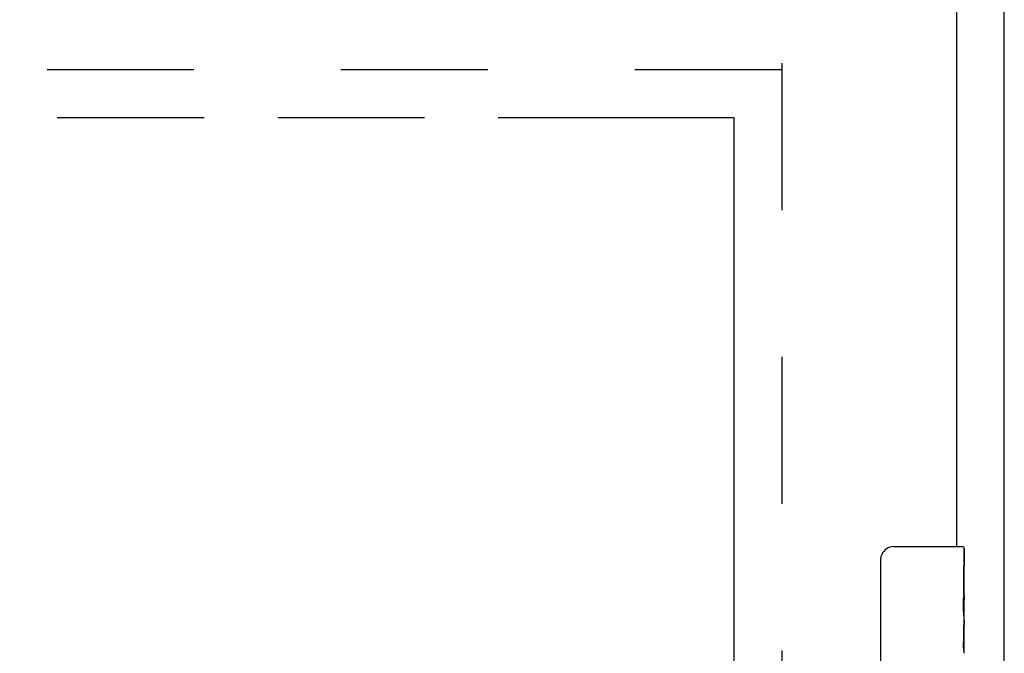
# Model space of a CAD drawing. Header units: inches. Extents: x 0 to 210, y 0 to 136.
# Tile 83 of 93: x 89.76 to 97.5, y 90.49 to 95.47. Entities that reach past the tile are written whole.
import ezdxf

# ---------------------------------------------------------------- set-up
doc = ezdxf.new("R2010")
doc.units = ezdxf.units.IN
doc.header["$LTSCALE"] = 11.549409
doc.header["$MEASUREMENT"] = 0
doc.linetypes.add('HIDDEN', pattern=[0.2, 0.1, -0.1])
doc.linetypes.add('PHANTOM', pattern=[0.8, 0.45, -0.05, 0.1, -0.05, 0.1, -0.05])
doc.layers.get('0').update_dxf_attribs({"linetype": 'CONTINUOUS'})
for name, color, linetype in [('02___PRT_ALL_AXES', 7, 'CONTINUOUS'), ('AVAILABLE_DOOR_SPACE', 7, 'CONTINUOUS'), ('DEFAULT_2', 8, 'HIDDEN')]:
    doc.layers.add(name, color=color, linetype=linetype)

msp = doc.modelspace()

# ---------------------------------------------------------------- linework, layer by layer
at = {"color": 3, "linetype": 'Continuous'}
for p, q in [((97.4983, 36.6789), (97.4983, 101.2765)), ((97.1233, 95.7209), (97.1233, 91.3249))]:
    msp.add_line(p, q, dxfattribs=at)
at = {"color": 7, "linetype": 'Continuous'}
for p, q in [((96.6283, 91.3249), (97.1683, 91.3249)), ((97.1833, 91.3099), (97.1833, 91.1707)), ((96.5284, 90.4249), (96.5284, 91.2249)), ((97.1833, 90.9403), (97.1833, 90.909)), ((97.1833, 90.7434), (97.1833, 90.7097))]:
    msp.add_line(p, q, dxfattribs=at)
msp.add_lwpolyline([(96.5284, 91.2249), (96.5286, 91.2312), (96.5292, 91.2374), (96.5301, 91.2435), (96.5314, 91.2495), (96.5331, 91.2554), (96.5351, 91.2611)], dxfattribs=at)
for centre, radius, start, end in [((96.6283, 91.2249), 0.1, 90, 158.79459), ((97.1683, 91.3099), 0.015, 0, 90)]:
    msp.add_arc(centre, radius, start, end, dxfattribs=at)
at = {"layer": '02___PRT_ALL_AXES', "color": 7, "linetype": 'Continuous'}
for p, q in [((97.1833, 90.7461), (97.1833, 91.3099)), ((97.1833, 91.1707), (97.1764, 91.1707)), ((97.1764, 91.1707), (97.1764, 90.9403)), ((97.1833, 91.0032), (97.1764, 91.0032)), ((97.1833, 90.9403), (97.1764, 90.9403)), ((97.1833, 90.9044), (97.1774, 90.9044)), ((97.1819, 90.7706), (97.18, 90.7926)), ((97.1833, 90.7097), (97.1764, 90.7097)), ((97.1764, 90.7097), (97.1764, 90.5734)), ((97.1817, 90.7726), (97.1833, 90.7726)), ((97.1833, 90.4864), (97.1833, 90.7434)), ((97.1833, 90.5734), (97.1764, 90.5734)), ((97.1776, 90.542), (97.1833, 90.542))]:
    msp.add_line(p, q, dxfattribs=at)
for points in [[(97.18, 90.7926), (97.1791, 90.8043), (97.1782, 90.8163), (97.1774, 90.8287), (97.1768, 90.8413), (97.1765, 90.854), (97.1764, 90.8669), (97.1765, 90.8797), (97.1768, 90.8925), (97.1774, 90.9051), (97.1782, 90.9173), (97.1791, 90.9293)], [(97.1833, 90.7434), (97.1831, 90.7515), (97.1826, 90.7605), (97.1819, 90.7706)], [(97.178, 90.5368), (97.1773, 90.5457), (97.1768, 90.5548), (97.1765, 90.5641), (97.1764, 90.5734)], [(97.1806, 90.5125), (97.1797, 90.5201), (97.1788, 90.5283), (97.178, 90.5368)], [(97.1833, 90.4856), (97.1832, 90.4893), (97.1828, 90.4939), (97.1822, 90.4994), (97.1806, 90.5125)]]:
    msp.add_lwpolyline(points, dxfattribs=at)
msp.add_ellipse((96.9203, 90.909), major_axis=(0.263, 0), ratio=0.432808, start_param=0, end_param=0.179988, dxfattribs=at)
at = {"layer": 'AVAILABLE_DOOR_SPACE', "color": 4, "linetype": 'PHANTOM'}
for p, q in [((84.2796, 94.6999), (95.3733, 94.6999)), ((95.3733, 94.6999), (95.3733, 38.4499))]:
    msp.add_line(p, q, dxfattribs=at)
at = {"layer": 'DEFAULT_2', "color": 8, "linetype": 'HIDDEN'}
for p, q in [((95.7483, 95.1269), (95.7483, 38.0229)), ((95.7483, 95.0749), (69.1443, 95.0749))]:
    msp.add_line(p, q, dxfattribs=at)

doc.saveas('drawing.dxf')
